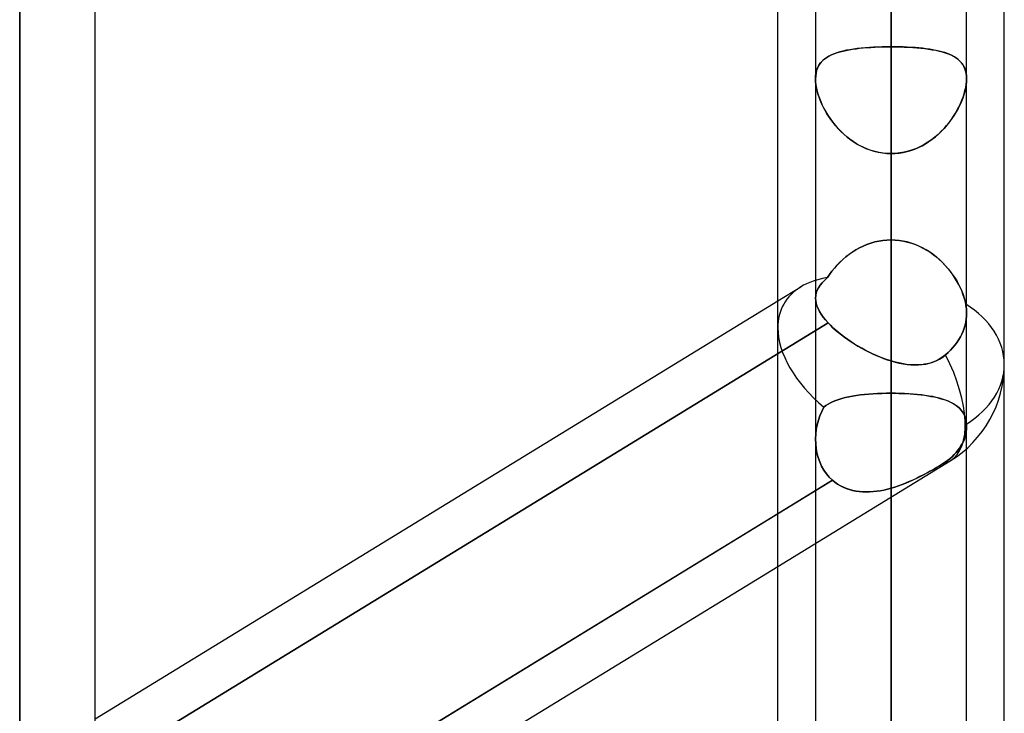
# Model space of a CAD drawing. Header units: millimetres. Extents: x -81 to 97, y -215 to 215.
# Tile 51 of 74: x 34 to 44, y 56 to 63. Entities that reach past the tile are written whole.
import ezdxf

# ---------------------------------------------------------------- set-up
doc = ezdxf.new("R2010")
doc.units = ezdxf.units.MM
doc.layers.add('MAIN-1', color=7, linetype='Continuous')
doc.layers.add('MAIN-2', color=7, linetype='Continuous')

msp = doc.modelspace()

# ---------------------------------------------------------------- linework, layer by layer
at = {"layer": 'MAIN-1'}
for p, q in [((34.0562, 0), (34.0562, 110.5782)), ((34.8188, 0), (34.8188, 110.012)), ((44, 54.9413), (44, 105.4075)), ((42.8563, 0), (42.8563, 105.1835)), ((41.7125, 55.3107), (41.7125, 104.7669)), ((43.6188, 0), (43.6188, 104.7621)), ((42.0938, 104.6521), (42.0938, 0)), ((34.8187, 56.2107), (41.7125, 60.4344)), ((41.7125, 58.2843), (34.8188, 54.0606)), ((34.8188, 53.528), (41.7125, 57.7517))]:
    msp.add_line(p, q, dxfattribs=at)
at = {"layer": 'MAIN-2'}
for p, q in [((34.0562, 110.5782), (34.0562, 0)), ((34.0562, 0), (34.0562, 109.5386)), ((34.0562, 109.5386), (34.0562, 0)), ((42.8563, 105.1835), (42.8563, 0)), ((42.8563, 104.0108), (42.8563, 0)), ((42.8563, 0), (42.8563, 104.0108)), ((42.8563, 0), (42.8563, 96.6745)), ((42.8563, 96.6745), (42.8563, 0)), ((42.8563, 95.5956), (42.8563, 0)), ((42.8563, 0), (42.8563, 95.5956)), ((42.8563, 0), (42.8563, 88.2587)), ((42.8563, 88.2587), (42.8563, 0)), ((42.8563, 87.1797), (42.8563, 0)), ((42.8563, 0), (42.8563, 87.1797)), ((42.8563, 81.8925), (42.8563, 61.0513)), ((42.8563, 59.8285), (42.8563, 80.3675)), ((42.8563, 0), (42.8563, 79.8419)), ((42.8563, 79.8419), (42.8563, 0)), ((42.8563, 78.7627), (42.8563, 0)), ((42.8563, 0), (42.8563, 78.7627)), ((34.0562, 74.2675), (34.0562, 55.5819)), ((34.0562, 54.4237), (34.0562, 72.7425)), ((42.8563, 0), (42.8563, 71.4237)), ((42.8563, 71.4237), (42.8563, 0)), ((42.8563, 70.3444), (42.8563, 0)), ((42.8563, 0), (42.8563, 70.3444)), ((42.8563, 63.0038), (42.8563, 70.3444)), ((42.8563, 70.3444), (42.8563, 63.0038)), ((42.8563, 68.3942), (42.8563, 61.0513)), ((42.8563, 61.0513), (42.8563, 68.3942)), ((42.8563, 59.5017), (42.8563, 66.8369)), ((42.8563, 66.8369), (42.8563, 59.5017)), ((42.8563, 63.6019), (42.8563, 56.2666)), ((42.8563, 56.2666), (42.8563, 63.6019)), ((42.2874, 62.9357), (42.314, 62.9448)), ((42.3388, 62.9522), (42.3085, 62.9431)), ((42.314, 62.9448), (42.3421, 62.9531)), ((42.3708, 62.9604), (42.3388, 62.9522)), ((42.3421, 62.9531), (42.3716, 62.9606)), ((42.4047, 62.9679), (42.3708, 62.9604)), ((42.3716, 62.9606), (42.4025, 62.9674)), ((42.4025, 62.9674), (42.4347, 62.9736)), ((42.44, 62.9745), (42.4047, 62.9679)), ((42.4347, 62.9736), (42.4682, 62.979)), ((42.4768, 62.9803), (42.44, 62.9745)), ((42.4682, 62.979), (42.5029, 62.9839)), ((42.515, 62.9854), (42.4768, 62.9803)), ((42.5029, 62.9839), (42.5388, 62.9881)), ((42.5545, 62.9898), (42.515, 62.9854)), ((42.5388, 62.9881), (42.5759, 62.9919)), ((42.5954, 62.9936), (42.5545, 62.9898)), ((42.5759, 62.9919), (42.6139, 62.9951)), ((42.6373, 62.9968), (42.5954, 62.9936)), ((42.6139, 62.9951), (42.6528, 62.9978)), ((42.6799, 62.9993), (42.6373, 62.9968)), ((42.6528, 62.9978), (42.6925, 63)), ((42.7233, 63.0013), (42.6799, 62.9993)), ((42.6925, 63), (42.7329, 63.0017)), ((42.7672, 63.0027), (42.7233, 63.0013)), ((42.7329, 63.0017), (42.7738, 63.0029)), ((42.8115, 63.0035), (42.7672, 63.0027)), ((42.7738, 63.0029), (42.8149, 63.0036)), ((42.8563, 63.0038), (42.8115, 63.0035)), ((42.8149, 63.0036), (42.8563, 63.0038)), ((42.8563, 63.0038), (42.901, 63.0035)), ((42.8563, 0), (42.8563, 63.0038)), ((42.8563, 63.0038), (42.8563, 0)), ((42.8976, 63.0036), (42.8563, 63.0038)), ((42.9387, 63.0029), (42.8976, 63.0036)), ((42.901, 63.0035), (42.9453, 63.0027)), ((42.9796, 63.0017), (42.9387, 63.0029)), ((42.9453, 63.0027), (42.9892, 63.0013)), ((43.02, 63), (42.9796, 63.0017)), ((42.9892, 63.0013), (43.0326, 62.9993)), ((43.0597, 62.9978), (43.02, 63)), ((43.0326, 62.9993), (43.0752, 62.9968)), ((43.0986, 62.9951), (43.0597, 62.9978)), ((43.0752, 62.9968), (43.1171, 62.9936)), ((43.1366, 62.9919), (43.0986, 62.9951)), ((43.1171, 62.9936), (43.158, 62.9898)), ((43.1737, 62.9881), (43.1366, 62.9919)), ((43.158, 62.9898), (43.1975, 62.9854)), ((43.2096, 62.9839), (43.1737, 62.9881)), ((43.1975, 62.9854), (43.2357, 62.9803)), ((43.2443, 62.979), (43.2096, 62.9839)), ((43.2357, 62.9803), (43.2725, 62.9745)), ((43.2778, 62.9736), (43.2443, 62.979)), ((43.2725, 62.9745), (43.3078, 62.9679)), ((43.31, 62.9674), (43.2778, 62.9736)), ((43.3078, 62.9679), (43.3417, 62.9604)), ((43.3409, 62.9606), (43.31, 62.9674)), ((43.3704, 62.9531), (43.3409, 62.9606)), ((43.3417, 62.9604), (43.3737, 62.9522)), ((43.3985, 62.9448), (43.3704, 62.9531)), ((43.3737, 62.9522), (43.404, 62.9431)), ((43.4251, 62.9357), (43.3985, 62.9448)), ((42.1506, 62.849), (42.1359, 62.8301)), ((42.1451, 62.8425), (42.1603, 62.8595)), ((42.1673, 62.8663), (42.1506, 62.849)), ((42.1603, 62.8595), (42.1773, 62.8752)), ((42.1859, 62.8821), (42.1673, 62.8663)), ((42.1773, 62.8752), (42.1961, 62.8896)), ((42.2065, 62.8966), (42.1859, 62.8821)), ((42.1961, 62.8896), (42.2165, 62.9027)), ((42.2291, 62.9098), (42.2065, 62.8966)), ((42.2165, 62.9027), (42.2385, 62.9148)), ((42.2537, 62.922), (42.2291, 62.9098)), ((42.2385, 62.9148), (42.2622, 62.9257)), ((42.2801, 62.933), (42.2537, 62.922)), ((42.2622, 62.9257), (42.2874, 62.9357)), ((42.3085, 62.9431), (42.2801, 62.933)), ((43.404, 62.9431), (43.4324, 62.933)), ((43.4503, 62.9257), (43.4251, 62.9357)), ((43.4324, 62.933), (43.4588, 62.922)), ((43.474, 62.9148), (43.4503, 62.9257)), ((43.4588, 62.922), (43.4834, 62.9098)), ((43.496, 62.9027), (43.474, 62.9148)), ((43.4834, 62.9098), (43.506, 62.8966)), ((43.5164, 62.8896), (43.496, 62.9027)), ((43.506, 62.8966), (43.5266, 62.8821)), ((43.5352, 62.8752), (43.5164, 62.8896)), ((43.5266, 62.8821), (43.5452, 62.8663)), ((43.5522, 62.8595), (43.5352, 62.8752)), ((43.5452, 62.8663), (43.5619, 62.849)), ((43.5674, 62.8425), (43.5522, 62.8595)), ((43.5619, 62.849), (43.5766, 62.8301)), ((42.098, 62.7339), (42.1034, 62.759)), ((42.1045, 62.7629), (42.0985, 62.7367)), ((42.1034, 62.759), (42.1108, 62.7823)), ((42.1127, 62.7872), (42.1045, 62.7629)), ((42.1108, 62.7823), (42.1203, 62.804)), ((42.1232, 62.8096), (42.1127, 62.7872)), ((42.1203, 62.804), (42.1318, 62.824)), ((42.1359, 62.8301), (42.1232, 62.8096)), ((42.1318, 62.824), (42.1451, 62.8425)), ((43.5807, 62.824), (43.5674, 62.8425)), ((43.5766, 62.8301), (43.5893, 62.8096)), ((43.5922, 62.804), (43.5807, 62.824)), ((43.5893, 62.8096), (43.5998, 62.7872)), ((43.6017, 62.7823), (43.5922, 62.804)), ((43.5998, 62.7872), (43.608, 62.7629)), ((43.6091, 62.759), (43.6017, 62.7823)), ((43.608, 62.7629), (43.614, 62.7367)), ((43.6145, 62.7339), (43.6091, 62.759)), ((42.0949, 62.709), (42.0937, 62.6797)), ((42.0937, 62.6797), (42.0948, 62.7075)), ((42.0937, 62.6797), (42.0948, 62.65)), ((42.0947, 62.6515), (42.0937, 62.6797)), ((42.0977, 62.6222), (42.0947, 62.6515)), ((42.0948, 62.7075), (42.098, 62.7339)), ((42.0948, 62.65), (42.0982, 62.6188)), ((42.0985, 62.7367), (42.0949, 62.709)), ((43.614, 62.7367), (43.6176, 62.709)), ((43.6177, 62.65), (43.6143, 62.6188)), ((43.6177, 62.7075), (43.6145, 62.7339)), ((43.6148, 62.6222), (43.6178, 62.6515)), ((43.6176, 62.709), (43.6188, 62.6797)), ((43.6188, 62.6797), (43.6177, 62.7075)), ((43.6188, 62.6797), (43.6177, 62.65)), ((43.6178, 62.6515), (43.6188, 62.6797)), ((42.1027, 62.5917), (42.0977, 62.6222)), ((42.0982, 62.6188), (42.1037, 62.5863)), ((42.1095, 62.5602), (42.1027, 62.5917)), ((42.1037, 62.5863), (42.1114, 62.5529)), ((42.1183, 62.5282), (42.1095, 62.5602)), ((42.1114, 62.5529), (42.1211, 62.5189)), ((43.6011, 62.5529), (43.5914, 62.5189)), ((43.5942, 62.5282), (43.603, 62.5602)), ((43.6088, 62.5863), (43.6011, 62.5529)), ((43.603, 62.5602), (43.6098, 62.5917)), ((43.6143, 62.6188), (43.6088, 62.5863)), ((43.6098, 62.5917), (43.6148, 62.6222)), ((42.1288, 62.4957), (42.1183, 62.5282)), ((42.1211, 62.5189), (42.1328, 62.4845)), ((42.141, 62.4631), (42.1288, 62.4957)), ((42.1328, 62.4845), (42.1464, 62.4499)), ((42.1549, 62.4303), (42.141, 62.4631)), ((42.1464, 62.4499), (42.1618, 62.4152)), ((43.5661, 62.4499), (43.5507, 62.4152)), ((43.5576, 62.4303), (43.5715, 62.4631)), ((43.5797, 62.4845), (43.5661, 62.4499)), ((43.5715, 62.4631), (43.5837, 62.4957)), ((43.5914, 62.5189), (43.5797, 62.4845)), ((43.5837, 62.4957), (43.5942, 62.5282)), ((42.1703, 62.3976), (42.1549, 62.4303)), ((42.1618, 62.4152), (42.179, 62.3806)), ((42.1873, 62.3651), (42.1703, 62.3976)), ((42.179, 62.3806), (42.198, 62.346)), ((42.2057, 62.333), (42.1873, 62.3651)), ((43.5068, 62.333), (43.5252, 62.3651)), ((43.5335, 62.3806), (43.5145, 62.346)), ((43.5252, 62.3651), (43.5422, 62.3976)), ((43.5507, 62.4152), (43.5335, 62.3806)), ((43.5422, 62.3976), (43.5576, 62.4303)), ((42.198, 62.346), (42.2189, 62.3116)), ((42.2256, 62.301), (42.2057, 62.333)), ((42.2189, 62.3116), (42.2415, 62.2775)), ((42.2472, 62.2694), (42.2256, 62.301)), ((42.2415, 62.2775), (42.266, 62.2439)), ((42.2703, 62.2383), (42.2472, 62.2694)), ((43.4422, 62.2383), (43.4653, 62.2694)), ((43.471, 62.2775), (43.4465, 62.2439)), ((43.4653, 62.2694), (43.4869, 62.301)), ((43.4936, 62.3116), (43.471, 62.2775)), ((43.4869, 62.301), (43.5068, 62.333)), ((43.5145, 62.346), (43.4936, 62.3116)), ((42.266, 62.2439), (42.2922, 62.211)), ((42.295, 62.2078), (42.2703, 62.2383)), ((42.2922, 62.211), (42.3202, 62.179)), ((42.3211, 62.178), (42.295, 62.2078)), ((42.3202, 62.179), (42.3499, 62.148)), ((42.3488, 62.1492), (42.3211, 62.178)), ((42.3779, 62.1214), (42.3488, 62.1492)), ((43.3346, 62.1214), (43.3637, 62.1492)), ((43.3923, 62.179), (43.3626, 62.148)), ((43.3637, 62.1492), (43.3914, 62.178)), ((43.3914, 62.178), (43.4175, 62.2078)), ((43.4203, 62.211), (43.3923, 62.179)), ((43.4175, 62.2078), (43.4422, 62.2383)), ((43.4465, 62.2439), (43.4203, 62.211)), ((42.3499, 62.148), (42.3813, 62.1183)), ((42.4085, 62.0948), (42.3779, 62.1214)), ((42.3813, 62.1183), (42.4142, 62.0901)), ((42.4404, 62.0696), (42.4085, 62.0948)), ((42.4142, 62.0901), (42.4486, 62.0635)), ((42.4735, 62.046), (42.4404, 62.0696)), ((42.4486, 62.0635), (42.4845, 62.0388)), ((43.2639, 62.0635), (43.228, 62.0388)), ((43.239, 62.046), (43.2721, 62.0696)), ((43.2983, 62.0901), (43.2639, 62.0635)), ((43.2721, 62.0696), (43.304, 62.0948)), ((43.3312, 62.1183), (43.2983, 62.0901)), ((43.304, 62.0948), (43.3346, 62.1214)), ((43.3626, 62.148), (43.3312, 62.1183)), ((42.5078, 62.0242), (42.4735, 62.046)), ((42.4845, 62.0388), (42.5217, 62.016)), ((42.5433, 62.0041), (42.5078, 62.0242)), ((42.5217, 62.016), (42.5603, 61.9954)), ((42.5799, 61.986), (42.5433, 62.0041)), ((42.5603, 61.9954), (42.6002, 61.9771)), ((42.6175, 61.97), (42.5799, 61.986)), ((42.6002, 61.9771), (42.6411, 61.9612)), ((42.656, 61.9562), (42.6175, 61.97)), ((42.6411, 61.9612), (42.6829, 61.9481)), ((42.6952, 61.9448), (42.656, 61.9562)), ((43.0173, 61.9448), (43.0565, 61.9562)), ((43.0714, 61.9612), (43.0296, 61.9481)), ((43.0565, 61.9562), (43.095, 61.97)), ((43.1123, 61.9771), (43.0714, 61.9612)), ((43.095, 61.97), (43.1326, 61.986)), ((43.1522, 61.9954), (43.1123, 61.9771)), ((43.1326, 61.986), (43.1692, 62.0041)), ((43.1908, 62.016), (43.1522, 61.9954)), ((43.1692, 62.0041), (43.2047, 62.0242)), ((43.228, 62.0388), (43.1908, 62.016)), ((43.2047, 62.0242), (43.239, 62.046)), ((42.6829, 61.9481), (42.7254, 61.9378)), ((42.7348, 61.9359), (42.6952, 61.9448)), ((42.7254, 61.9378), (42.7685, 61.9303)), ((42.7749, 61.9294), (42.7348, 61.9359)), ((42.7685, 61.9303), (42.8121, 61.9257)), ((42.8154, 61.9255), (42.7749, 61.9294)), ((42.8121, 61.9257), (42.8563, 61.9242)), ((42.8563, 61.9242), (42.8154, 61.9255)), ((42.9004, 61.9257), (42.8563, 61.9242)), ((42.8563, 61.9242), (42.8971, 61.9255)), ((42.8563, 61.9242), (42.8563, 0)), ((42.8563, 0), (42.8563, 61.9242)), ((42.8563, 54.5813), (42.8563, 61.9242)), ((42.8563, 61.9242), (42.8563, 54.5813)), ((42.8971, 61.9255), (42.9376, 61.9294)), ((42.944, 61.9303), (42.9004, 61.9257)), ((42.9376, 61.9294), (42.9777, 61.9359)), ((42.9871, 61.9378), (42.944, 61.9303)), ((42.9777, 61.9359), (43.0173, 61.9448)), ((43.0296, 61.9481), (42.9871, 61.9378)), ((42.5368, 60.9712), (42.5005, 60.9511)), ((42.5016, 60.9517), (42.5377, 60.9717)), ((42.5742, 60.9894), (42.5368, 60.9712)), ((42.5377, 60.9717), (42.5749, 60.9898)), ((42.6126, 61.0055), (42.5742, 60.9894)), ((42.5749, 60.9898), (42.6131, 61.0057)), ((42.6519, 61.0193), (42.6126, 61.0055)), ((42.6131, 61.0057), (42.6522, 61.0194)), ((42.6918, 61.0307), (42.6519, 61.0193)), ((42.6522, 61.0194), (42.692, 61.0307)), ((42.7323, 61.0396), (42.6918, 61.0307)), ((42.692, 61.0307), (42.7326, 61.0397)), ((42.7732, 61.0461), (42.7323, 61.0396)), ((42.7326, 61.0397), (42.7735, 61.0461)), ((42.8146, 61.05), (42.7732, 61.0461)), ((42.7735, 61.0461), (42.8148, 61.05)), ((42.8563, 61.0513), (42.8146, 61.05)), ((42.8148, 61.05), (42.8563, 61.0513)), ((42.8563, 61.0513), (42.8984, 61.05)), ((42.8977, 61.05), (42.8563, 61.0513)), ((42.9389, 61.0461), (42.8977, 61.05)), ((42.8984, 61.05), (42.9402, 61.046)), ((42.9798, 61.0397), (42.9389, 61.0461)), ((42.9402, 61.046), (42.9815, 61.0394)), ((43.0203, 61.0308), (42.9798, 61.0397)), ((42.9815, 61.0394), (43.0224, 61.0302)), ((43.0601, 61.0194), (43.0203, 61.0308)), ((43.0224, 61.0302), (43.0627, 61.0186)), ((43.0991, 61.0058), (43.0601, 61.0194)), ((43.0627, 61.0186), (43.1023, 61.0045)), ((43.1373, 60.9899), (43.0991, 61.0058)), ((43.1023, 61.0045), (43.1411, 60.9881)), ((43.1745, 60.9719), (43.1373, 60.9899)), ((43.1411, 60.9881), (43.1788, 60.9696)), ((43.2106, 60.9519), (43.1745, 60.9719)), ((43.1788, 60.9696), (43.2154, 60.949)), ((42.399, 60.8798), (42.3678, 60.8528)), ((42.3696, 60.8544), (42.4007, 60.8811)), ((42.4316, 60.9052), (42.399, 60.8798)), ((42.4007, 60.8811), (42.4331, 60.9063)), ((42.4654, 60.929), (42.4316, 60.9052)), ((42.4331, 60.9063), (42.4667, 60.9299)), ((42.5005, 60.9511), (42.4654, 60.929)), ((42.4667, 60.9299), (42.5016, 60.9517)), ((43.2455, 60.9301), (43.2106, 60.9519)), ((43.2154, 60.949), (43.2507, 60.9266)), ((43.2791, 60.9065), (43.2455, 60.9301)), ((43.2507, 60.9266), (43.2847, 60.9024)), ((43.3115, 60.8814), (43.2791, 60.9065)), ((43.2847, 60.9024), (43.3175, 60.8765)), ((43.3425, 60.8548), (43.3115, 60.8814)), ((43.3175, 60.8765), (43.3488, 60.849)), ((42.2835, 60.7651), (42.2586, 60.7341)), ((42.2597, 60.7355), (42.285, 60.7669)), ((42.31, 60.7953), (42.2835, 60.7651)), ((42.285, 60.7669), (42.3118, 60.7972)), ((42.3381, 60.8246), (42.31, 60.7953)), ((42.3118, 60.7972), (42.34, 60.8264)), ((42.3678, 60.8528), (42.3381, 60.8246)), ((42.34, 60.8264), (42.3696, 60.8544)), ((43.3722, 60.8268), (43.3425, 60.8548)), ((43.3488, 60.849), (43.3786, 60.8203)), ((43.4004, 60.7976), (43.3722, 60.8268)), ((43.3786, 60.8203), (43.4068, 60.7906)), ((43.4271, 60.7673), (43.4004, 60.7976)), ((43.4068, 60.7906), (43.4333, 60.7599)), ((43.4524, 60.736), (43.4271, 60.7673)), ((43.4333, 60.7599), (43.4581, 60.7285)), ((42.214, 60.6704), (42.1859, 60.6449)), ((42.186, 60.6449), (42.214, 60.6704)), ((42.214, 60.6704), (42.236, 60.7033)), ((42.2355, 60.7025), (42.214, 60.6704)), ((42.2586, 60.7341), (42.2355, 60.7025)), ((42.236, 60.7033), (42.2597, 60.7355)), ((43.4761, 60.7038), (43.4524, 60.736)), ((43.4581, 60.7285), (43.4812, 60.6965)), ((43.4982, 60.671), (43.4761, 60.7038)), ((43.4812, 60.6965), (43.5026, 60.664)), ((43.5186, 60.6376), (43.4982, 60.671)), ((43.5026, 60.664), (43.5223, 60.6312)), ((41.7125, 60.4344), (41.9437, 60.5761)), ((42.1109, 60.5424), (42.1241, 60.5683)), ((42.1241, 60.5683), (42.1109, 60.5425)), ((42.1241, 60.5683), (42.141, 60.5939)), ((42.141, 60.5939), (42.1241, 60.5683)), ((42.141, 60.5939), (42.1617, 60.6194)), ((42.1616, 60.6194), (42.141, 60.5939)), ((42.1859, 60.6449), (42.1616, 60.6194)), ((42.1617, 60.6194), (42.186, 60.6449)), ((43.5373, 60.6038), (43.5186, 60.6376)), ((43.5223, 60.6312), (43.5402, 60.5983)), ((43.5543, 60.5697), (43.5373, 60.6038)), ((43.5402, 60.5983), (43.5564, 60.5653)), ((43.5694, 60.5356), (43.5543, 60.5697)), ((43.5564, 60.5653), (43.5709, 60.5321)), ((42.0957, 60.4895), (42.0937, 60.462)), ((42.0937, 60.462), (42.0957, 60.4894)), ((42.0953, 60.4369), (42.0937, 60.462)), ((42.0937, 60.462), (42.0953, 60.4369)), ((42.1014, 60.5163), (42.0957, 60.4895)), ((42.0957, 60.4894), (42.1014, 60.5162)), ((42.1109, 60.5425), (42.1014, 60.5163)), ((42.1014, 60.5162), (42.1109, 60.5424)), ((43.5826, 60.5017), (43.5694, 60.5356)), ((43.5709, 60.5321), (43.5835, 60.4991)), ((43.5939, 60.4679), (43.5826, 60.5017)), ((43.5835, 60.4991), (43.5944, 60.4663)), ((43.6031, 60.4347), (43.5939, 60.4679)), ((43.5944, 60.4663), (43.6033, 60.4338)), ((42.0999, 60.4111), (42.0953, 60.4369)), ((42.0953, 60.4369), (42.0999, 60.4111)), ((42.1076, 60.3847), (42.0999, 60.4111)), ((42.0999, 60.4111), (42.1077, 60.3846)), ((42.1186, 60.3575), (42.1076, 60.3847)), ((42.1077, 60.3846), (42.1186, 60.3575)), ((43.6103, 60.402), (43.6031, 60.4347)), ((43.6033, 60.4338), (43.6103, 60.402)), ((43.6129, 60.3865), (43.6103, 60.402)), ((43.6103, 60.402), (43.6129, 60.3865)), ((43.6151, 60.3712), (43.6129, 60.3865)), ((43.6129, 60.3865), (43.615, 60.3712)), ((43.615, 60.3712), (43.6167, 60.3559)), ((43.6167, 60.3559), (43.6151, 60.3712)), ((42.1327, 60.3297), (42.1186, 60.3575)), ((42.1186, 60.3575), (42.1327, 60.3297)), ((42.15, 60.3013), (42.1327, 60.3297)), ((42.1327, 60.3297), (42.15, 60.3014)), ((42.15, 60.3014), (42.1703, 60.2725)), ((42.1704, 60.2724), (42.15, 60.3013)), ((42.1703, 60.2725), (42.1939, 60.243)), ((42.1939, 60.243), (42.1704, 60.2724)), ((43.6149, 60.2512), (43.6178, 60.2818)), ((43.6178, 60.2818), (43.6149, 60.2512)), ((43.6178, 60.3409), (43.6167, 60.3559)), ((43.6167, 60.3559), (43.6178, 60.3409)), ((43.6185, 60.3261), (43.6178, 60.3409)), ((43.6178, 60.3409), (43.6185, 60.3261)), ((43.6178, 60.2818), (43.6188, 60.3115)), ((43.6188, 60.3115), (43.6178, 60.2818)), ((43.6188, 60.3115), (43.6185, 60.3261)), ((43.6185, 60.3261), (43.6188, 60.3115)), ((42.2205, 60.2131), (34.5568, 55.5176)), ((34.5568, 55.5176), (42.2205, 60.2131)), ((42.2205, 60.2131), (42.1939, 60.243)), ((42.1939, 60.243), (42.2205, 60.2131)), ((42.2205, 60.2131), (42.2442, 60.1887)), ((42.2443, 60.1886), (42.2205, 60.2131)), ((42.2442, 60.1887), (42.2695, 60.1644)), ((42.2698, 60.1641), (42.2443, 60.1886)), ((42.2695, 60.1644), (42.2965, 60.1402)), ((42.297, 60.1398), (42.2698, 60.1641)), ((43.594, 60.1581), (43.6031, 60.1889)), ((43.6031, 60.1889), (43.594, 60.1581)), ((43.6031, 60.1889), (43.61, 60.2201)), ((43.61, 60.2201), (43.6031, 60.1889)), ((43.61, 60.2201), (43.6149, 60.2512)), ((43.6149, 60.2512), (43.61, 60.2201)), ((42.2965, 60.1402), (42.325, 60.1161)), ((42.3257, 60.1155), (42.297, 60.1398)), ((42.325, 60.1161), (42.3551, 60.0921)), ((42.3559, 60.0915), (42.3257, 60.1155)), ((42.3551, 60.0921), (42.3866, 60.0684)), ((42.3875, 60.0677), (42.3559, 60.0915)), ((42.3866, 60.0684), (42.4192, 60.0451)), ((42.4203, 60.0443), (42.3875, 60.0677)), ((43.5413, 60.0445), (43.557, 60.0718)), ((43.557, 60.0718), (43.5413, 60.0445)), ((43.557, 60.0718), (43.5707, 60.0992)), ((43.5707, 60.0992), (43.557, 60.0718)), ((43.5707, 60.0992), (43.5831, 60.1281)), ((43.5831, 60.1281), (43.5707, 60.0992)), ((43.5831, 60.1281), (43.594, 60.1581)), ((43.594, 60.1581), (43.5831, 60.1281)), ((42.4192, 60.0451), (42.4526, 60.0224)), ((42.4541, 60.0215), (42.4203, 60.0443)), ((42.4526, 60.0224), (42.487, 60.0004)), ((42.4886, 59.9994), (42.4541, 60.0215)), ((42.487, 60.0004), (42.5221, 59.979)), ((42.5239, 59.978), (42.4886, 59.9994)), ((42.5221, 59.979), (42.5578, 59.9584)), ((42.5598, 59.9573), (42.5239, 59.978)), ((43.4579, 59.9378), (43.4815, 59.9632)), ((43.4815, 59.9632), (43.4579, 59.9378)), ((43.4815, 59.9632), (43.5034, 59.9898)), ((43.5034, 59.9898), (43.4815, 59.9632)), ((43.5034, 59.9898), (43.5233, 60.017)), ((43.5233, 60.017), (43.5034, 59.9898)), ((43.5233, 60.017), (43.5413, 60.0445)), ((43.5413, 60.0445), (43.5233, 60.017)), ((42.5578, 59.9584), (42.5942, 59.9386)), ((42.5963, 59.9375), (42.5598, 59.9573)), ((42.5942, 59.9386), (42.631, 59.9197)), ((42.6333, 59.9185), (42.5963, 59.9375)), ((42.631, 59.9197), (42.6681, 59.9017)), ((42.6705, 59.9005), (42.6333, 59.9185)), ((42.6681, 59.9017), (42.7055, 59.8847)), ((42.7078, 59.8837), (42.6705, 59.9005)), ((42.7055, 59.8847), (42.7431, 59.8688)), ((42.7451, 59.868), (42.7078, 59.8837)), ((42.7431, 59.8688), (42.7808, 59.8541)), ((42.7823, 59.8536), (42.7451, 59.868)), ((43.3459, 59.8478), (43.3777, 59.8681)), ((43.3839, 59.8726), (43.359, 59.8557)), ((43.3777, 59.8681), (43.4077, 59.8911)), ((43.4077, 59.8911), (43.3839, 59.8726)), ((43.4077, 59.8911), (43.4332, 59.9136)), ((43.4332, 59.9136), (43.4077, 59.8911)), ((43.4332, 59.9136), (43.4579, 59.9378)), ((43.4579, 59.9378), (43.4332, 59.9136)), ((42.7808, 59.8541), (42.8185, 59.8407)), ((42.8194, 59.8404), (42.7823, 59.8536)), ((42.8185, 59.8407), (42.8562, 59.8285)), ((42.8562, 59.8285), (42.8194, 59.8404)), ((42.8563, 59.8285), (42.8969, 59.817)), ((42.8878, 59.8194), (42.8563, 59.8285)), ((42.9191, 59.8114), (42.8878, 59.8194)), ((42.8969, 59.817), (42.9373, 59.8071)), ((42.9501, 59.8044), (42.9191, 59.8114)), ((42.9373, 59.8071), (42.9775, 59.7991)), ((42.981, 59.7985), (42.9501, 59.8044)), ((42.9775, 59.7991), (43.0173, 59.7931)), ((43.0119, 59.7938), (42.981, 59.7985)), ((43.0426, 59.7903), (43.0119, 59.7938)), ((43.0173, 59.7931), (43.0566, 59.7892)), ((43.0733, 59.7882), (43.0426, 59.7903)), ((43.0566, 59.7892), (43.0954, 59.7875)), ((43.1037, 59.7874), (43.0733, 59.7882)), ((43.0954, 59.7875), (43.1336, 59.7881)), ((43.1339, 59.7881), (43.1037, 59.7874)), ((43.1336, 59.7881), (43.1711, 59.7912)), ((43.1638, 59.7904), (43.1339, 59.7881)), ((43.1934, 59.7943), (43.1638, 59.7904)), ((43.1711, 59.7912), (43.2078, 59.7968)), ((43.2225, 59.7999), (43.1934, 59.7943)), ((43.2078, 59.7968), (43.2437, 59.8052)), ((43.251, 59.8073), (43.2225, 59.7999)), ((43.2437, 59.8052), (43.2787, 59.8164)), ((43.279, 59.8165), (43.251, 59.8073)), ((43.2787, 59.8164), (43.3128, 59.8306)), ((43.3063, 59.8276), (43.279, 59.8165)), ((43.333, 59.8406), (43.3063, 59.8276)), ((43.3128, 59.8306), (43.3459, 59.8478)), ((43.359, 59.8557), (43.333, 59.8406)), ((42.3944, 59.4584), (42.4297, 59.4661)), ((42.4302, 59.4662), (42.3946, 59.4584)), ((42.4297, 59.4661), (42.4667, 59.473)), ((42.4674, 59.4731), (42.4302, 59.4662)), ((42.4667, 59.473), (42.5053, 59.479)), ((42.5061, 59.4792), (42.4674, 59.4731)), ((42.5053, 59.479), (42.5453, 59.4844)), ((42.5463, 59.4845), (42.5061, 59.4792)), ((42.5453, 59.4844), (42.5868, 59.489)), ((42.5879, 59.4891), (42.5463, 59.4845)), ((42.5868, 59.489), (42.6296, 59.4929)), ((42.6308, 59.493), (42.5879, 59.4891)), ((42.6296, 59.4929), (42.6735, 59.496)), ((42.6747, 59.4961), (42.6308, 59.493)), ((42.6735, 59.496), (42.7183, 59.4985)), ((42.7192, 59.4986), (42.6747, 59.4961)), ((42.7183, 59.4985), (42.7639, 59.5003)), ((42.7644, 59.5003), (42.7192, 59.4986)), ((42.7639, 59.5003), (42.8099, 59.5013)), ((42.8101, 59.5013), (42.7644, 59.5003)), ((42.8099, 59.5013), (42.8563, 59.5017)), ((42.8563, 59.5017), (42.8101, 59.5013)), ((42.8563, 59.5017), (42.8956, 59.5014)), ((42.8563, 56.2666), (42.8563, 59.5017)), ((42.8563, 59.5017), (42.8563, 56.2666)), ((42.9018, 59.5013), (42.8563, 59.5017)), ((42.8956, 59.5014), (42.9347, 59.5007)), ((42.947, 59.5003), (42.9018, 59.5013)), ((42.9347, 59.5007), (42.9734, 59.4994)), ((42.9918, 59.4986), (42.947, 59.5003)), ((42.9734, 59.4994), (43.0117, 59.4976)), ((43.036, 59.4962), (42.9918, 59.4986)), ((43.0117, 59.4976), (43.0495, 59.4954)), ((43.0792, 59.4932), (43.036, 59.4962)), ((43.0495, 59.4954), (43.0867, 59.4925)), ((43.1213, 59.4894), (43.0792, 59.4932)), ((43.0867, 59.4925), (43.1233, 59.4892)), ((43.1623, 59.485), (43.1213, 59.4894)), ((43.1233, 59.4892), (43.1588, 59.4854)), ((43.1588, 59.4854), (43.1934, 59.481)), ((43.2019, 59.4798), (43.1623, 59.485)), ((43.1934, 59.481), (43.227, 59.4761)), ((43.24, 59.4739), (43.2019, 59.4798)), ((43.227, 59.4761), (43.2594, 59.4705)), ((43.2766, 59.4673), (43.24, 59.4739)), ((43.2594, 59.4705), (43.2907, 59.4644)), ((43.3116, 59.4599), (43.2766, 59.4673)), ((43.2907, 59.4644), (43.3208, 59.4577)), ((42.1981, 59.3776), (42.178, 59.3616)), ((42.178, 59.3616), (42.1981, 59.3776)), ((42.2202, 59.3924), (42.1981, 59.3776)), ((42.1981, 59.3776), (42.2203, 59.3924)), ((42.2444, 59.4059), (42.2202, 59.3924)), ((42.2203, 59.3924), (42.2444, 59.406)), ((42.2705, 59.4184), (42.2444, 59.4059)), ((42.2444, 59.406), (42.2706, 59.4184)), ((42.2987, 59.4299), (42.2705, 59.4184)), ((42.2706, 59.4184), (42.2987, 59.4299)), ((42.3288, 59.4403), (42.2987, 59.4299)), ((42.2987, 59.4299), (42.3288, 59.4403)), ((42.3607, 59.4498), (42.3288, 59.4403)), ((42.3288, 59.4403), (42.3607, 59.4498)), ((42.3946, 59.4584), (42.3607, 59.4498)), ((42.3607, 59.4498), (42.3944, 59.4584)), ((43.345, 59.4516), (43.3116, 59.4599)), ((43.3208, 59.4577), (43.3497, 59.4503)), ((43.3768, 59.4425), (43.345, 59.4516)), ((43.3497, 59.4503), (43.3772, 59.4424)), ((43.4068, 59.4324), (43.3768, 59.4425)), ((43.3772, 59.4424), (43.4033, 59.4337)), ((43.4033, 59.4337), (43.428, 59.4243)), ((43.4349, 59.4215), (43.4068, 59.4324)), ((43.428, 59.4243), (43.4513, 59.4142)), ((43.4611, 59.4095), (43.4349, 59.4215)), ((43.4513, 59.4142), (43.4732, 59.4033)), ((43.4854, 59.3964), (43.4611, 59.4095)), ((43.4732, 59.4033), (43.4935, 59.3916)), ((43.5078, 59.3823), (43.4854, 59.3964)), ((43.4935, 59.3916), (43.5124, 59.379)), ((43.5282, 59.367), (43.5078, 59.3823)), ((43.5124, 59.379), (43.5298, 59.3656)), ((43.5466, 59.3504), (43.5282, 59.367)), ((43.5298, 59.3656), (43.5458, 59.3511)), ((42.1376, 59.2745), (42.1223, 59.2289)), ((42.1223, 59.2288), (42.1376, 59.2745)), ((42.1562, 59.3189), (42.1376, 59.2745)), ((42.1376, 59.2745), (42.1562, 59.3189)), ((42.178, 59.3616), (42.1562, 59.3189)), ((42.1562, 59.3189), (42.178, 59.3616)), ((43.5458, 59.3511), (43.5604, 59.3355)), ((43.563, 59.3325), (43.5466, 59.3504)), ((43.5604, 59.3355), (43.5735, 59.3187)), ((43.5775, 59.313), (43.563, 59.3325)), ((43.5735, 59.3187), (43.5851, 59.3007)), ((43.5899, 59.292), (43.5775, 59.313)), ((43.5851, 59.3007), (43.5951, 59.2814)), ((43.6002, 59.2692), (43.5899, 59.292)), ((43.5951, 59.2814), (43.6034, 59.2606)), ((43.6083, 59.2447), (43.6002, 59.2692)), ((42.1014, 59.1349), (42.1102, 59.1822)), ((42.1102, 59.1823), (42.1015, 59.135)), ((42.1223, 59.2289), (42.1102, 59.1823)), ((42.1102, 59.1822), (42.1223, 59.2288)), ((43.6034, 59.2606), (43.6099, 59.2384)), ((43.6142, 59.2183), (43.6083, 59.2447)), ((43.6099, 59.2384), (43.6147, 59.215)), ((43.6176, 59.1903), (43.6142, 59.2183)), ((43.6147, 59.215), (43.6176, 59.1903)), ((43.6176, 59.1903), (43.618, 59.1857)), ((43.618, 59.1857), (43.6176, 59.1903)), ((43.618, 59.1857), (43.6183, 59.181)), ((43.6183, 59.181), (43.618, 59.1857)), ((43.6183, 59.181), (43.6185, 59.1764)), ((43.6185, 59.1764), (43.6183, 59.181)), ((43.6185, 59.1764), (43.6186, 59.1718)), ((43.6186, 59.1718), (43.6185, 59.1764)), ((43.6186, 59.1718), (43.6187, 59.1673)), ((43.6187, 59.1673), (43.6186, 59.1718)), ((43.6187, 59.1673), (43.6188, 59.1628)), ((43.6188, 59.1628), (43.6187, 59.1673)), ((42.096, 59.0874), (42.0938, 59.0397)), ((42.0938, 59.0397), (42.096, 59.0873)), ((42.1015, 59.135), (42.096, 59.0874)), ((42.096, 59.0873), (42.1014, 59.1349)), ((43.6109, 59.0892), (43.6046, 59.064)), ((43.6046, 59.064), (43.6109, 59.0892)), ((43.6153, 59.1142), (43.6109, 59.0892)), ((43.6109, 59.0892), (43.6153, 59.1142)), ((43.6179, 59.1389), (43.6153, 59.1142)), ((43.6153, 59.1142), (43.6179, 59.1389)), ((43.6188, 59.1628), (43.6179, 59.1389)), ((43.6179, 59.1389), (43.6188, 59.1628)), ((42.0938, 59.0397), (42.095, 58.9913)), ((42.095, 58.9914), (42.0938, 59.0397)), ((42.0998, 58.9436), (42.095, 58.9914)), ((42.095, 58.9913), (42.0998, 58.9435)), ((43.5624, 58.9688), (43.5483, 58.9471)), ((43.5483, 58.9471), (43.5624, 58.9688)), ((43.575, 58.9913), (43.5624, 58.9688)), ((43.5624, 58.9688), (43.575, 58.9913)), ((43.5864, 59.0148), (43.575, 58.9913)), ((43.575, 58.9913), (43.5864, 59.0148)), ((43.5964, 59.0392), (43.5864, 59.0148)), ((43.5864, 59.0148), (43.5964, 59.0392)), ((43.6046, 59.064), (43.5964, 59.0392)), ((43.5964, 59.0392), (43.6046, 59.064)), ((42.1081, 58.8967), (42.0998, 58.9436)), ((42.0998, 58.9435), (42.1081, 58.8966)), ((42.1199, 58.851), (42.1081, 58.8967)), ((42.1081, 58.8966), (42.12, 58.8509)), ((43.4941, 58.8814), (43.4726, 58.8605)), ((43.4726, 58.8605), (43.4941, 58.8814)), ((43.514, 58.903), (43.4941, 58.8814)), ((43.4941, 58.8814), (43.514, 58.903)), ((43.5321, 58.925), (43.514, 58.903)), ((43.514, 58.903), (43.5321, 58.925)), ((43.5483, 58.9471), (43.5321, 58.925)), ((43.5321, 58.925), (43.5483, 58.9471)), ((41.7125, 57.7517), (43.4538, 58.8186)), ((42.1354, 58.807), (42.1199, 58.851)), ((42.12, 58.8509), (42.1354, 58.807)), ((42.1354, 58.807), (42.1543, 58.765)), ((42.1543, 58.7649), (42.1354, 58.807)), ((43.3465, 58.7691), (43.3157, 58.7506)), ((43.3163, 58.751), (43.3468, 58.7693)), ((43.3761, 58.7874), (43.3465, 58.7691)), ((43.3468, 58.7693), (43.3761, 58.7874)), ((43.4014, 58.8039), (43.3761, 58.7874)), ((43.3761, 58.7874), (43.4014, 58.8039)), ((43.4258, 58.8215), (43.4014, 58.8039)), ((43.4014, 58.8039), (43.4258, 58.8215)), ((43.4497, 58.8405), (43.4258, 58.8215)), ((43.4258, 58.8215), (43.4497, 58.8405)), ((43.4726, 58.8605), (43.4497, 58.8405)), ((43.4497, 58.8405), (43.4726, 58.8605)), ((42.1543, 58.765), (42.1767, 58.7252)), ((42.1767, 58.7252), (42.1543, 58.7649)), ((42.1767, 58.7252), (42.2027, 58.6879)), ((42.2027, 58.6879), (42.1767, 58.7252)), ((42.2027, 58.6879), (42.232, 58.6534)), ((42.232, 58.6534), (42.2027, 58.6879)), ((43.183, 58.6768), (43.1479, 58.6588)), ((43.1509, 58.6603), (43.1855, 58.6781)), ((43.2175, 58.6951), (43.183, 58.6768)), ((43.1855, 58.6781), (43.2195, 58.6962)), ((43.2511, 58.7135), (43.2175, 58.6951)), ((43.2195, 58.6962), (43.2526, 58.7144)), ((43.2838, 58.7321), (43.2511, 58.7135)), ((43.2526, 58.7144), (43.2849, 58.7327)), ((43.3157, 58.7506), (43.2838, 58.7321)), ((43.2849, 58.7327), (43.3163, 58.751)), ((34.6147, 53.9355), (42.2642, 58.6223)), ((42.2642, 58.6223), (41.7125, 58.2843)), ((42.232, 58.6534), (42.2642, 58.6224)), ((42.2642, 58.6224), (42.232, 58.6534)), ((42.2897, 58.6018), (42.2642, 58.6223)), ((42.2642, 58.6223), (42.2895, 58.6019)), ((42.2895, 58.6019), (42.3162, 58.5833)), ((42.3165, 58.5831), (42.2897, 58.6018)), ((42.3162, 58.5833), (42.3443, 58.5666)), ((42.3448, 58.5663), (42.3165, 58.5831)), ((42.9671, 58.5785), (42.9305, 58.5651)), ((42.9318, 58.5656), (42.9692, 58.5793)), ((43.0037, 58.5929), (42.9671, 58.5785)), ((42.9692, 58.5793), (43.0064, 58.594)), ((43.0402, 58.6082), (43.0037, 58.5929)), ((43.0064, 58.594), (43.0433, 58.6096)), ((43.0764, 58.6244), (43.0402, 58.6082)), ((43.0433, 58.6096), (43.0796, 58.6259)), ((43.1124, 58.6413), (43.0764, 58.6244)), ((43.0796, 58.6259), (43.1155, 58.6428)), ((43.1479, 58.6588), (43.1124, 58.6413)), ((43.1155, 58.6428), (43.1509, 58.6603)), ((42.3443, 58.5666), (42.3737, 58.5519)), ((42.3745, 58.5515), (42.3448, 58.5663)), ((42.3737, 58.5519), (42.4043, 58.5391)), ((42.4053, 58.5387), (42.3745, 58.5515)), ((42.4043, 58.5391), (42.4358, 58.5284)), ((42.4371, 58.528), (42.4053, 58.5387)), ((42.4358, 58.5284), (42.4681, 58.5197)), ((42.4696, 58.5194), (42.4371, 58.528)), ((42.4681, 58.5197), (42.5012, 58.513)), ((42.503, 58.5127), (42.4696, 58.5194)), ((42.5012, 58.513), (42.535, 58.5082)), ((42.537, 58.5079), (42.503, 58.5127)), ((42.535, 58.5082), (42.5693, 58.5052)), ((42.5716, 58.5051), (42.537, 58.5079)), ((42.5693, 58.5052), (42.6042, 58.5041)), ((42.6067, 58.5041), (42.5716, 58.5051)), ((42.6042, 58.5041), (42.6396, 58.5047)), ((42.6423, 58.5049), (42.6067, 58.5041)), ((42.6396, 58.5047), (42.6753, 58.5071)), ((42.678, 58.5073), (42.6423, 58.5049)), ((42.6753, 58.5071), (42.7112, 58.5111)), ((42.7138, 58.5114), (42.678, 58.5073)), ((42.7112, 58.5111), (42.7473, 58.5166)), ((42.7496, 58.5169), (42.7138, 58.5114)), ((42.7473, 58.5166), (42.7836, 58.5236)), ((42.7853, 58.5239), (42.7496, 58.5169)), ((42.7836, 58.5236), (42.8199, 58.5319)), ((42.8209, 58.5321), (42.7853, 58.5239)), ((42.8199, 58.5319), (42.8562, 58.5416)), ((42.8562, 58.5416), (42.8209, 58.5321)), ((42.8563, 58.5416), (42.8941, 58.553)), ((42.8936, 58.5528), (42.8563, 58.5416)), ((42.8563, 58.5416), (42.8563, 55.062)), ((42.8563, 55.062), (42.8563, 58.5416)), ((42.9305, 58.5651), (42.8936, 58.5528)), ((42.8941, 58.553), (42.9318, 58.5656))]:
    msp.add_line(p, q, dxfattribs=at)
msp.add_arc((42.8563, 59.7938), 1.1438, 301.49459, 0.00006, dxfattribs=at)
for major_axis, ratio, start_param, end_param in [((-1.0844, 0.6073), 0.598803, -0.650924, -0.323787), ((-1.0844, 0.6073), 0.598803, -0.650924, -0.323787), ((-1.0844, 0.6073), 0.598803, -0.323787, 0.323766), ((-1.0844, 0.6073), 0.598803, -0.323787, 0.323766), ((-1.1438, 0), 0.707107, -3.141593, -2.290619), ((-1.1438, 0), 0.707107, 3.141593, 3.992566), ((-1.0844, 0.6073), 0.598803, 0.323766, 1.259613), ((-1.0844, 0.6073), 0.598803, 0.323766, 1.259613), ((-0.5975, 0.9753), 0.463048, -3.141593, -1.751106), ((-0.5975, 0.9753), 0.463048, -3.141589, -1.751106), ((-1.1438, 0), 0.707107, 2.299234, 3.141593), ((-1.1438, 0), 0.707107, 2.299234, 3.141593), ((-0.5975, 0.9753), 0.463048, 2.985176, 3.138161), ((-0.5975, 0.9753), 0.463048, 2.985176, 3.138161), ((-0.5975, 0.9753), 0.463048, 3.138161, 3.141593), ((-0.5975, 0.9753), 0.463048, 3.138161, 3.141596)]:
    msp.add_ellipse((42.8563, 59.7938), major_axis=major_axis, ratio=ratio, start_param=start_param, end_param=end_param, dxfattribs=at)

doc.saveas('drawing.dxf')
